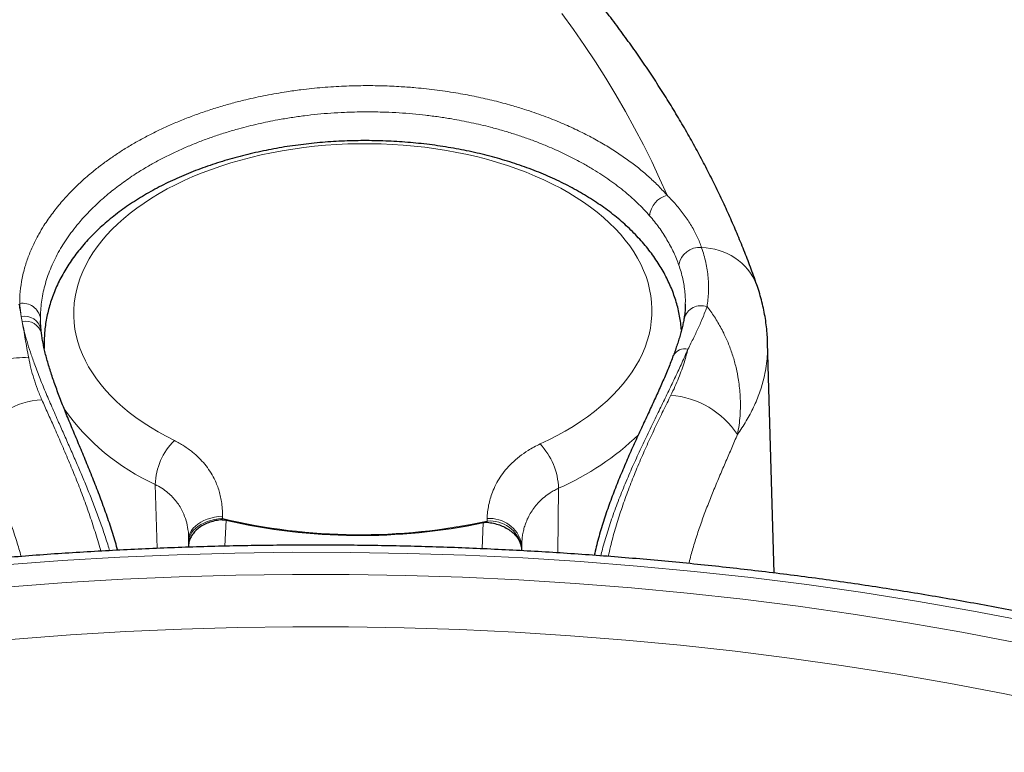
# Model space of a CAD drawing. Header units: millimetres. Extents: x 8 to 1352, y 12 to 1248.
# Tile 77 of 126: x 1286 to 1312, y 164 to 183. Entities that reach past the tile are written whole.
import ezdxf

# ---------------------------------------------------------------- set-up
doc = ezdxf.new("R2010")
doc.units = ezdxf.units.MM

msp = doc.modelspace()

# ---------------------------------------------------------------- linework, layer by layer
at = {"color": 252, "linetype": 'Continuous', "lineweight": 0}
for p, q in [((1285.669, 175.292), (1285.692, 175.162)), ((1286.176, 175.181), (1286.174, 175.245)), ((1289.241, 169.186), (1289.194, 170.869)), ((1299.811, 170.77), (1299.791, 169.068)), ((1291.059, 169.929), (1291.03, 169.244)), ((1297.795, 169.176), (1297.825, 169.866)), ((1298.839, 169.245), (1298.835, 169.134)), ((1298.838, 169.125), (1298.841, 169.31)), ((1298.835, 169.134), (1298.834, 169.125))]:
    msp.add_line(p, q, dxfattribs=at)
at = {"color": 7, "linetype": 'Continuous', "lineweight": 30}
for p, q in [((1286.177, 175.168), (1286.176, 175.181)), ((1286.272, 174.479), (1286.273, 174.449)), ((1305.487, 168.536), (1305.31, 174.61)), ((1290.072, 169.486), (1290.072, 169.421)), ((1290.07, 169.257), (1290.069, 169.217)), ((1290.074, 169.42), (1290.072, 169.356))]:
    msp.add_line(p, q, dxfattribs=at)
at = {"color": 252, "linetype": 'Continuous', "lineweight": 0, "flags": 128}
for points in [[(1302.667, 178.483), (1302.469, 178.929), (1302.26, 179.373), (1302.04, 179.815), (1301.81, 180.255), (1301.568, 180.693), (1301.316, 181.129), (1301.053, 181.563), (1300.779, 181.994), (1300.494, 182.423), (1300.199, 182.85), (1299.893, 183.274)], [(1299.325, 171.935), (1299.552, 172.043), (1299.772, 172.156), (1299.984, 172.274), (1300.189, 172.396), (1300.385, 172.523), (1300.573, 172.654), (1300.753, 172.789), (1300.923, 172.928), (1301.084, 173.071), (1301.236, 173.217), (1301.378, 173.366), (1301.51, 173.519), (1301.631, 173.674), (1301.743, 173.832), (1301.844, 173.992), (1301.935, 174.154), (1302.015, 174.318), (1302.084, 174.483), (1302.142, 174.65), (1302.189, 174.819), (1302.225, 174.987), (1302.25, 175.157), (1302.263, 175.327), (1302.266, 175.497), (1302.257, 175.667), (1302.237, 175.837), (1302.206, 176.006), (1302.164, 176.174), (1302.111, 176.341), (1302.046, 176.506), (1301.971, 176.67), (1301.885, 176.832), (1301.789, 176.992), (1301.681, 177.15), (1301.564, 177.305), (1301.436, 177.457), (1301.299, 177.607), (1301.151, 177.753), (1300.994, 177.896), (1300.828, 178.035), (1300.653, 178.17), (1300.469, 178.301), (1300.276, 178.427), (1300.075, 178.55), (1299.866, 178.668), (1299.649, 178.78), (1299.425, 178.888), (1299.194, 178.991), (1298.956, 179.089), (1298.712, 179.181), (1298.462, 179.268), (1298.206, 179.349), (1297.945, 179.424), (1297.68, 179.493), (1297.409, 179.556), (1297.135, 179.613), (1296.857, 179.664), (1296.576, 179.709), (1296.292, 179.747), (1296.006, 179.779), (1295.717, 179.804), (1295.427, 179.823), (1295.136, 179.836), (1294.845, 179.842), (1294.552, 179.841), (1294.261, 179.834), (1293.969, 179.821), (1293.679, 179.801), (1293.39, 179.774), (1293.103, 179.741), (1292.818, 179.702), (1292.536, 179.656), (1292.257, 179.604), (1291.982, 179.546), (1291.711, 179.482), (1291.444, 179.412), (1291.181, 179.336), (1290.924, 179.254), (1290.672, 179.166), (1290.427, 179.073), (1290.187, 178.975), (1289.954, 178.871), (1289.728, 178.762), (1289.509, 178.649), (1289.298, 178.53), (1289.094, 178.407), (1288.899, 178.28), (1288.712, 178.148), (1288.535, 178.012), (1288.366, 177.873), (1288.206, 177.729), (1288.056, 177.583), (1287.915, 177.433), (1287.785, 177.28), (1287.665, 177.124), (1287.554, 176.966), (1287.455, 176.806), (1287.366, 176.644), (1287.288, 176.479), (1287.22, 176.314), (1287.164, 176.146), (1287.118, 175.978), (1287.084, 175.809), (1287.061, 175.639), (1287.049, 175.469), (1287.048, 175.299), (1287.059, 175.129), (1287.08, 174.96), (1287.113, 174.791), (1287.157, 174.623), (1287.212, 174.456), (1287.278, 174.291), (1287.355, 174.127), (1287.442, 173.966), (1287.54, 173.806), (1287.649, 173.649), (1287.768, 173.494), (1287.897, 173.342), (1288.036, 173.193), (1288.185, 173.047), (1288.343, 172.905), (1288.511, 172.767), (1288.688, 172.632), (1288.873, 172.502), (1289.067, 172.376), (1289.27, 172.254), (1289.48, 172.137), (1289.698, 172.025)], [(1286.274, 174.418), (1286.272, 174.475), (1286.272, 174.479)], [(1290.962, 170.037), (1290.857, 170.027), (1290.755, 170.01), (1290.656, 169.986), (1290.562, 169.956), (1290.474, 169.919), (1290.392, 169.876), (1290.318, 169.828), (1290.253, 169.775), (1290.197, 169.718), (1290.151, 169.657), (1290.115, 169.593), (1290.09, 169.527), (1290.077, 169.46), (1290.074, 169.421)], [(1290.962, 170.037), (1290.962, 170.028), (1290.961, 170.02), (1290.961, 170.012), (1290.961, 170.003), (1290.961, 169.995), (1290.961, 169.987), (1290.96, 169.979), (1290.96, 169.97)], [(1290.96, 169.97), (1290.856, 169.961), (1290.753, 169.944), (1290.654, 169.92), (1290.56, 169.89), (1290.472, 169.853), (1290.391, 169.811), (1290.317, 169.763), (1290.252, 169.71), (1290.196, 169.653), (1290.149, 169.592), (1290.114, 169.529), (1290.089, 169.463), (1290.075, 169.395), (1290.072, 169.356)], [(1297.926, 169.905), (1297.927, 169.913), (1297.927, 169.922), (1297.927, 169.93), (1297.928, 169.938), (1297.928, 169.947), (1297.928, 169.955), (1297.928, 169.963), (1297.929, 169.971)], [(1298.841, 169.31), (1298.841, 169.302), (1298.84, 169.294), (1298.84, 169.286), (1298.84, 169.278), (1298.839, 169.27), (1298.839, 169.262), (1298.839, 169.253), (1298.839, 169.245)], [(1294.326, 169.081), (1292.808, 169.084), (1291.29, 169.063), (1289.774, 169.02), (1288.259, 168.953), (1286.748, 168.863), (1285.241, 168.75), (1283.739, 168.615), (1282.243, 168.456), (1280.755, 168.275), (1279.275, 168.071), (1277.805, 167.845), (1276.344, 167.596), (1274.895, 167.326), (1273.459, 167.033), (1272.035, 166.719)], [(1312.168, 167.261), (1310.73, 167.537), (1309.279, 167.79), (1307.818, 168.022), (1306.346, 168.231), (1304.865, 168.417), (1303.376, 168.581), (1301.88, 168.721), (1300.377, 168.839), (1298.869, 168.934), (1297.358, 169.006), (1295.843, 169.055), (1294.326, 169.081)], [(1271.011, 165.847), (1272.395, 166.177), (1273.794, 166.486), (1275.206, 166.774), (1276.63, 167.04), (1278.065, 167.284), (1279.51, 167.506), (1280.965, 167.706), (1282.427, 167.885), (1283.897, 168.04), (1285.373, 168.174), (1286.854, 168.284), (1288.339, 168.373), (1289.828, 168.438), (1291.318, 168.481), (1292.81, 168.501), (1294.301, 168.499)], [(1294.301, 168.499), (1295.792, 168.473), (1297.281, 168.425), (1298.766, 168.355), (1300.248, 168.261), (1301.725, 168.145), (1303.195, 168.007), (1304.659, 167.846), (1306.114, 167.663), (1307.56, 167.458), (1308.997, 167.23), (1310.422, 166.981), (1311.835, 166.71)], [(1294.283, 167.118), (1292.817, 167.121), (1291.352, 167.101), (1289.888, 167.059), (1288.425, 166.994), (1286.966, 166.907), (1285.511, 166.799), (1284.061, 166.668), (1282.617, 166.515), (1281.18, 166.34), (1279.751, 166.143), (1278.331, 165.924), (1276.921, 165.684), (1275.522, 165.423), (1274.135, 165.141), (1272.761, 164.837), (1271.401, 164.513)], [(1312.885, 165.073), (1311.509, 165.361), (1310.12, 165.627), (1308.72, 165.872), (1307.309, 166.095), (1305.888, 166.297), (1304.458, 166.477), (1303.02, 166.635), (1301.576, 166.771), (1300.125, 166.885), (1298.669, 166.976), (1297.21, 167.046), (1295.747, 167.093), (1294.283, 167.118)]]:
    msp.add_lwpolyline(points, dxfattribs=at)
at = {"color": 252, "linetype": 'Continuous', "lineweight": 0}
for centre, radius, start, end in [((1302.821, 177.884), 0.619, 104.4533, 174.2795), ((1303.514, 176.564), 0.544, 83.6327, 171.7786), ((1303.561, 175.517), 1.588, 22.6176, 89.5036), ((1285.709, 175.169), 0.471, 9.2428, 99.9792), ((1303.563, 175.106), 0.471, 71.0107, 163.3525), ((1285.753, 174.853), 0.447, 13.3402, 100.9131), ((1285.778, 174.732), 0.438, 15.2367, 101.3261), ((1303.131, 174.098), 0.344, 76.0448, 151.038), ((1285.722, 172.398), 1.812, 85.5035, 126.1201), ((1286.299, 171.059), 2.037, 92.4674, 149.0434), ((1302.599, 170.935), 2.287, 33.0603, 85.8431), ((1291.628, 176.238), 5.895, 214.9764, 245.6085), ((1296.922, 177.352), 7.188, 293.6931, 313.9802), ((1290.88, 170.822), 1.687, 134.5086, 178.3939), ((1298.004, 170.7), 1.808, 2.2164, 43.077), ((1294.587, 185.274), 15.728, 256.6686, 282.259), ((1297.998, 169.044), 0.865, 13.5023, 94.7487), ((1297.999, 169.109), 0.865, 13.3929, 94.6983)]:
    msp.add_arc(centre, radius, start, end, dxfattribs=at)
at = {"color": 7, "linetype": 'Continuous', "lineweight": 30}
msp.add_arc((1294.586, 185.324), 15.794, 257.0956, 281.832, dxfattribs=at)
for points, knots in [([(1305.026, 176.127), (1304.998, 176.208), (1304.916, 176.438), (1304.775, 176.815), (1304.599, 177.258), (1304.413, 177.699), (1304.217, 178.138), (1304.011, 178.576), (1303.795, 179.013), (1303.57, 179.447), (1303.335, 179.88), (1303.09, 180.311), (1302.835, 180.739), (1302.571, 181.166), (1302.297, 181.591), (1302.013, 182.013), (1301.72, 182.433), (1301.418, 182.85), (1301.106, 183.265), (1300.785, 183.677), (1300.454, 184.087), (1300.114, 184.493), (1299.765, 184.897), (1299.407, 185.298), (1299.04, 185.696), (1298.664, 186.091), (1298.279, 186.482), (1297.886, 186.87), (1297.483, 187.255), (1297.072, 187.637), (1296.653, 188.015), (1296.225, 188.389), (1295.788, 188.76), (1295.344, 189.127), (1294.891, 189.49), (1294.43, 189.85), (1293.961, 190.206), (1293.484, 190.557), (1292.999, 190.905), (1292.506, 191.248), (1292.006, 191.588), (1291.499, 191.923), (1290.984, 192.254), (1290.461, 192.58), (1289.931, 192.903), (1289.394, 193.22), (1288.851, 193.534), (1288.3, 193.843), (1287.742, 194.147), (1287.178, 194.447), (1286.607, 194.742), (1286.029, 195.032), (1285.445, 195.318), (1284.855, 195.598), (1284.258, 195.874), (1283.656, 196.145), (1283.047, 196.412), (1282.433, 196.673), (1281.812, 196.929), (1281.186, 197.18), (1280.555, 197.426), (1279.918, 197.667), (1279.276, 197.903), (1278.629, 198.133), (1277.976, 198.359), (1277.318, 198.578), (1276.861, 198.728), (1276.622, 198.803), (1276.605, 198.809)], [0, 0, 0, 0, 0.008307, 0.023475, 0.038654, 0.053851, 0.069064, 0.084296, 0.099544, 0.114811, 0.130095, 0.145396, 0.160714, 0.176049, 0.191401, 0.206768, 0.222151, 0.237548, 0.25296, 0.268385, 0.283823, 0.299274, 0.314736, 0.330209, 0.345692, 0.361185, 0.376687, 0.392197, 0.407715, 0.423239, 0.43877, 0.454307, 0.469848, 0.485395, 0.500945, 0.516499, 0.532056, 0.547616, 0.563178, 0.578742, 0.594307, 0.609874, 0.625441, 0.641009, 0.656577, 0.672146, 0.687714, 0.703281, 0.718848, 0.734414, 0.749979, 0.765543, 0.781105, 0.796667, 0.812227, 0.827785, 0.843342, 0.858897, 0.87445, 0.890002, 0.905552, 0.9211, 0.936647, 0.952192, 0.967734, 0.983275, 0.998815, 1, 1, 1, 1]), ([(1303.043, 174.928), (1303.041, 174.96), (1303.034, 175.055), (1303.012, 175.211), (1302.978, 175.397), (1302.933, 175.582), (1302.878, 175.765), (1302.814, 175.947), (1302.74, 176.127), (1302.655, 176.306), (1302.562, 176.482), (1302.458, 176.657), (1302.344, 176.829), (1302.221, 176.998), (1302.088, 177.165), (1301.946, 177.328), (1301.795, 177.488), (1301.634, 177.645), (1301.465, 177.797), (1301.287, 177.945), (1301.1, 178.09), (1300.906, 178.229), (1300.704, 178.364), (1300.495, 178.494), (1300.278, 178.618), (1300.055, 178.738), (1299.826, 178.852), (1299.591, 178.961), (1299.349, 179.064), (1299.103, 179.162), (1298.851, 179.254), (1298.595, 179.34), (1298.334, 179.421), (1298.069, 179.495), (1297.8, 179.564), (1297.528, 179.627), (1297.253, 179.684), (1296.974, 179.735), (1296.693, 179.78), (1296.41, 179.819), (1296.125, 179.851), (1295.838, 179.878), (1295.55, 179.899), (1295.261, 179.913), (1294.971, 179.921), (1294.681, 179.923), (1294.391, 179.919), (1294.101, 179.909), (1293.812, 179.893), (1293.524, 179.87), (1293.237, 179.842), (1292.952, 179.807), (1292.669, 179.767), (1292.387, 179.72), (1292.109, 179.667), (1291.833, 179.609), (1291.56, 179.544), (1291.291, 179.473), (1291.026, 179.397), (1290.764, 179.315), (1290.507, 179.227), (1290.255, 179.134), (1290.008, 179.034), (1289.766, 178.929), (1289.529, 178.819), (1289.299, 178.703), (1289.074, 178.582), (1288.857, 178.456), (1288.645, 178.324), (1288.441, 178.187), (1288.245, 178.046), (1288.056, 177.899), (1287.876, 177.748), (1287.704, 177.593), (1287.54, 177.433), (1287.386, 177.27), (1287.241, 177.102), (1287.105, 176.932), (1286.98, 176.758), (1286.864, 176.581), (1286.758, 176.402), (1286.663, 176.221), (1286.578, 176.038), (1286.504, 175.853), (1286.439, 175.667), (1286.385, 175.481), (1286.342, 175.293), (1286.308, 175.105), (1286.285, 174.917), (1286.272, 174.729), (1286.269, 174.582), (1286.272, 174.499), (1286.273, 174.478)], [0, 0, 0, 0, 0.005403, 0.0158284, 0.0262723, 0.0367472, 0.047265, 0.0578366, 0.0684714, 0.0791775, 0.0899608, 0.1008255, 0.1117734, 0.1228044, 0.1339159, 0.1451036, 0.1563617, 0.1676827, 0.1790586, 0.1904808, 0.2019408, 0.2134303, 0.2249417, 0.2364682, 0.2480037, 0.2595432, 0.2710814, 0.2826152, 0.2941422, 0.3056608, 0.3171698, 0.3286685, 0.3401566, 0.351634, 0.3631009, 0.3745578, 0.3860052, 0.3974438, 0.4088744, 0.4202978, 0.4317149, 0.4431267, 0.4545341, 0.4659382, 0.4773399, 0.4887403, 0.5001405, 0.5115412, 0.5229434, 0.5343481, 0.5457563, 0.557169, 0.5685873, 0.5800123, 0.5914448, 0.6028858, 0.6143364, 0.6257972, 0.6372692, 0.648753, 0.6602491, 0.6717579, 0.6832795, 0.6948139, 0.7063606, 0.7179186, 0.7294866, 0.7410625, 0.7526436, 0.7642256, 0.775803, 0.7873702, 0.7989204, 0.8104459, 0.8219382, 0.8333882, 0.8447866, 0.8561243, 0.8673927, 0.8785846, 0.8896942, 0.9007177, 0.9116535, 0.9225024, 0.9332677, 0.9439546, 0.9545706, 0.9651249, 0.975628, 0.9860918, 0.9965287, 1, 1, 1, 1]), ([(1305.309, 174.612), (1305.307, 174.675), (1305.302, 174.81), (1305.282, 175.019), (1305.253, 175.238), (1305.213, 175.457), (1305.163, 175.675), (1305.103, 175.892), (1305.057, 176.043), (1305.028, 176.121), (1305.025, 176.127)], [0, 0, 0, 0, 0.121337, 0.263221, 0.406154, 0.549853, 0.69441, 0.839903, 0.986403, 1, 1, 1, 1]), ([(1303.145, 175.62), (1303.144, 175.575), (1303.141, 175.477), (1303.129, 175.351), (1303.115, 175.27), (1303.11, 175.242)], [0, 0, 0, 0, 0.360956, 0.77766, 1, 1, 1, 1]), ([(1286.19, 174.957), (1286.187, 174.981), (1286.18, 175.051), (1286.175, 175.126), (1286.175, 175.174), (1286.175, 175.18)], [0, 0, 0, 0, 0.307009, 0.913381, 1, 1, 1, 1]), ([(1303.111, 175.242), (1303.11, 175.233), (1303.102, 175.185), (1303.083, 175.093), (1303.054, 174.967), (1303.019, 174.835), (1302.979, 174.698), (1302.933, 174.557), (1302.884, 174.413), (1302.848, 174.313), (1302.83, 174.265)], [0, 0, 0, 0, 0.033501, 0.177451, 0.319016, 0.458696, 0.596878, 0.733871, 0.869979, 1, 1, 1, 1]), ([(1286.201, 174.848), (1286.199, 174.862), (1286.194, 174.899), (1286.191, 174.934), (1286.189, 174.957)], [0, 0, 0, 0, 0.369248, 1, 1, 1, 1]), ([(1288.206, 169.137), (1288.202, 169.152), (1288.179, 169.241), (1288.13, 169.406), (1288.061, 169.631), (1287.987, 169.857), (1287.91, 170.083), (1287.829, 170.309), (1287.745, 170.534), (1287.66, 170.758), (1287.573, 170.98), (1287.485, 171.199), (1287.397, 171.415), (1287.309, 171.628), (1287.222, 171.838), (1287.136, 172.043), (1287.052, 172.243), (1286.971, 172.439), (1286.891, 172.632), (1286.814, 172.823), (1286.739, 173.011), (1286.667, 173.196), (1286.6, 173.376), (1286.537, 173.551), (1286.478, 173.722), (1286.424, 173.888), (1286.375, 174.051), (1286.33, 174.211), (1286.291, 174.367), (1286.256, 174.519), (1286.228, 174.666), (1286.21, 174.776), (1286.203, 174.834), (1286.202, 174.848)], [0, 0, 0, 0, 0.00716, 0.042961, 0.078807, 0.11465, 0.150445, 0.186147, 0.221709, 0.257087, 0.292237, 0.327118, 0.361696, 0.395942, 0.429834, 0.463358, 0.496489, 0.528794, 0.561677, 0.594594, 0.6275, 0.660348, 0.693088, 0.725668, 0.758034, 0.790267, 0.823028, 0.856026, 0.889252, 0.922688, 0.956318, 0.990125, 1, 1, 1, 1]), ([(1302.829, 174.265), (1302.823, 174.249), (1302.799, 174.181), (1302.75, 174.057), (1302.684, 173.893), (1302.613, 173.724), (1302.538, 173.551), (1302.46, 173.375), (1302.379, 173.196), (1302.296, 173.015), (1302.211, 172.831), (1302.124, 172.642), (1302.034, 172.448), (1301.942, 172.249), (1301.849, 172.046), (1301.756, 171.839), (1301.662, 171.629), (1301.57, 171.417), (1301.478, 171.204), (1301.39, 170.99), (1301.304, 170.775), (1301.22, 170.559), (1301.14, 170.34), (1301.063, 170.12), (1300.99, 169.897), (1300.922, 169.674), (1300.857, 169.45), (1300.799, 169.226), (1300.763, 169.076), (1300.747, 169.002), (1300.747, 169.002)], [0, 0, 0, 0, 0.011363, 0.047824, 0.08419, 0.12072, 0.157289, 0.193754, 0.230049, 0.265609, 0.301415, 0.337777, 0.374648, 0.411971, 0.449685, 0.48772, 0.526001, 0.564453, 0.603003, 0.641572, 0.680085, 0.71856, 0.757771, 0.797348, 0.837277, 0.877535, 0.918092, 0.958911, 0.99995, 1, 1, 1, 1]), ([(1290.952, 169.938), (1290.898, 169.932), (1290.788, 169.92), (1290.632, 169.877), (1290.487, 169.817), (1290.359, 169.74), (1290.251, 169.648), (1290.165, 169.546), (1290.106, 169.434), (1290.075, 169.336), (1290.073, 169.277), (1290.072, 169.257)], [0, 0, 0, 0, 0.115362, 0.234083, 0.349441, 0.468119, 0.58399, 0.703159, 0.820152, 0.940458, 1, 1, 1, 1]), ([(1290.952, 169.938), (1290.97, 169.938), (1291.007, 169.939), (1291.041, 169.933), (1291.059, 169.929)], [0, 0, 0, 0, 0.491168, 1, 1, 1, 1]), ([(1297.825, 169.866), (1297.842, 169.869), (1297.877, 169.875), (1297.914, 169.873), (1297.932, 169.872)], [0, 0, 0, 0, 0.49151, 1, 1, 1, 1]), ([(1297.932, 169.872), (1297.987, 169.865), (1298.098, 169.852), (1298.255, 169.806), (1298.401, 169.743), (1298.531, 169.664), (1298.642, 169.57), (1298.73, 169.466), (1298.794, 169.352), (1298.828, 169.243), (1298.835, 169.17), (1298.835, 169.136), (1298.835, 169.134)], [0, 0, 0, 0, 0.110794, 0.224812, 0.335603, 0.44958, 0.560862, 0.675312, 0.787671, 0.903214, 0.992996, 1, 1, 1, 1]), ([(1294.342, 169.268), (1294.206, 169.269), (1293.815, 169.272), (1293.166, 169.273), (1292.397, 169.268), (1291.627, 169.258), (1290.858, 169.241), (1290.089, 169.219), (1289.321, 169.191), (1288.553, 169.156), (1287.786, 169.116), (1287.019, 169.071), (1286.254, 169.019), (1285.49, 168.961), (1284.727, 168.898), (1283.966, 168.829), (1283.206, 168.753), (1282.447, 168.673), (1281.691, 168.586), (1280.936, 168.493), (1280.183, 168.395), (1279.433, 168.291), (1278.684, 168.182), (1277.939, 168.066), (1277.195, 167.945), (1276.455, 167.818), (1275.717, 167.686), (1274.982, 167.548), (1274.25, 167.404), (1273.521, 167.255), (1272.795, 167.1), (1272.073, 166.94), (1271.354, 166.774), (1270.639, 166.602), (1269.928, 166.426), (1269.221, 166.243), (1268.517, 166.056), (1267.818, 165.863), (1267.123, 165.664), (1266.432, 165.461), (1265.746, 165.252), (1265.065, 165.037), (1264.388, 164.818), (1263.716, 164.593), (1263.048, 164.364), (1262.386, 164.129), (1261.729, 163.889), (1261.078, 163.644), (1260.431, 163.394), (1259.791, 163.139), (1259.155, 162.879), (1258.526, 162.615), (1257.902, 162.345), (1257.284, 162.071), (1256.673, 161.792), (1256.067, 161.508), (1255.468, 161.22), (1254.875, 160.927), (1254.288, 160.629), (1253.708, 160.327), (1253.135, 160.021), (1252.568, 159.71), (1252.008, 159.394), (1251.455, 159.075), (1250.909, 158.751), (1250.371, 158.423), (1249.839, 158.091), (1249.315, 157.754), (1248.798, 157.414), (1248.289, 157.069), (1247.787, 156.721), (1247.293, 156.369), (1246.807, 156.013), (1246.329, 155.653), (1245.858, 155.29), (1245.396, 154.922), (1244.942, 154.552), (1244.496, 154.177), (1244.058, 153.8), (1243.628, 153.419), (1243.207, 153.034), (1242.795, 152.646), (1242.391, 152.256), (1241.996, 151.862), (1241.609, 151.464), (1241.232, 151.064), (1240.863, 150.661), (1240.503, 150.256), (1240.152, 149.847), (1239.81, 149.436), (1239.478, 149.022), (1239.154, 148.605), (1238.84, 148.186), (1238.535, 147.765), (1238.24, 147.341), (1237.954, 146.915), (1237.677, 146.487), (1237.41, 146.057), (1237.153, 145.625), (1236.905, 145.191), (1236.667, 144.755), (1236.438, 144.318), (1236.22, 143.879), (1236.011, 143.438), (1235.812, 142.995), (1235.622, 142.552), (1235.443, 142.107), (1235.273, 141.66), (1235.114, 141.213), (1234.964, 140.764), (1234.824, 140.315), (1234.695, 139.864), (1234.575, 139.413), (1234.465, 138.961), (1234.365, 138.508), (1234.276, 138.054), (1234.196, 137.6), (1234.126, 137.146), (1234.067, 136.691), (1234.017, 136.236), (1233.978, 135.781), (1233.948, 135.325), (1233.929, 134.869), (1233.92, 134.414), (1233.918, 134.088), (1233.923, 133.914), (1233.923, 133.892)], [0, 0, 0, 0, 0.004305, 0.012471, 0.020636, 0.028802, 0.036968, 0.045134, 0.0533, 0.061465, 0.069631, 0.077797, 0.085963, 0.09413, 0.102296, 0.110463, 0.118629, 0.126796, 0.134963, 0.14313, 0.151297, 0.159465, 0.167633, 0.175801, 0.183969, 0.192138, 0.200306, 0.208475, 0.216645, 0.224815, 0.232985, 0.241155, 0.249326, 0.257497, 0.265668, 0.27384, 0.282013, 0.290185, 0.298358, 0.306532, 0.314706, 0.32288, 0.331055, 0.339231, 0.347406, 0.355583, 0.363759, 0.371937, 0.380114, 0.388292, 0.396471, 0.40465, 0.41283, 0.42101, 0.42919, 0.437371, 0.445553, 0.453734, 0.461917, 0.470099, 0.478282, 0.486466, 0.494649, 0.502833, 0.511018, 0.519202, 0.527387, 0.535572, 0.543757, 0.551941, 0.560126, 0.568311, 0.576496, 0.58468, 0.592864, 0.601047, 0.60923, 0.617413, 0.625594, 0.633775, 0.641954, 0.650133, 0.65831, 0.666486, 0.67466, 0.682833, 0.691004, 0.699172, 0.707339, 0.715503, 0.723664, 0.731823, 0.739978, 0.748131, 0.75628, 0.764426, 0.772568, 0.780707, 0.788841, 0.796971, 0.805097, 0.813218, 0.821335, 0.829448, 0.837555, 0.845658, 0.853756, 0.86185, 0.869939, 0.878022, 0.886102, 0.894177, 0.902247, 0.910313, 0.918376, 0.926434, 0.934489, 0.942541, 0.95059, 0.958636, 0.96668, 0.974722, 0.982763, 0.990802, 0.998841, 1, 1, 1, 1]), ([(1290.072, 169.356), (1290.072, 169.35), (1290.071, 169.317), (1290.071, 169.281), (1290.07, 169.251)], [0, 0, 0, 0, 0.157258, 1, 1, 1, 1]), ([(1351.881, 134.787), (1351.882, 134.842), (1351.883, 135.05), (1351.875, 135.409), (1351.857, 135.864), (1351.828, 136.319), (1351.789, 136.774), (1351.741, 137.229), (1351.682, 137.683), (1351.614, 138.136), (1351.535, 138.589), (1351.446, 139.041), (1351.348, 139.493), (1351.239, 139.943), (1351.12, 140.393), (1350.992, 140.842), (1350.853, 141.289), (1350.705, 141.736), (1350.547, 142.181), (1350.378, 142.626), (1350.2, 143.068), (1350.012, 143.51), (1349.815, 143.95), (1349.607, 144.388), (1349.39, 144.825), (1349.163, 145.26), (1348.926, 145.693), (1348.68, 146.124), (1348.424, 146.553), (1348.159, 146.981), (1347.884, 147.406), (1347.599, 147.828), (1347.305, 148.249), (1347.002, 148.667), (1346.689, 149.083), (1346.367, 149.496), (1346.036, 149.907), (1345.696, 150.315), (1345.347, 150.72), (1344.988, 151.122), (1344.621, 151.522), (1344.245, 151.918), (1343.86, 152.312), (1343.466, 152.702), (1343.064, 153.089), (1342.652, 153.473), (1342.233, 153.854), (1341.805, 154.231), (1341.368, 154.605), (1340.924, 154.975), (1340.471, 155.342), (1340.01, 155.705), (1339.54, 156.064), (1339.063, 156.42), (1338.578, 156.771), (1338.086, 157.119), (1337.585, 157.463), (1337.077, 157.803), (1336.561, 158.139), (1336.038, 158.47), (1335.508, 158.798), (1334.97, 159.121), (1334.425, 159.44), (1333.874, 159.755), (1333.315, 160.066), (1332.749, 160.372), (1332.177, 160.673), (1331.598, 160.97), (1331.012, 161.262), (1330.42, 161.55), (1329.821, 161.833), (1329.217, 162.112), (1328.606, 162.385), (1327.989, 162.654), (1327.366, 162.918), (1326.737, 163.177), (1326.103, 163.432), (1325.463, 163.681), (1324.817, 163.925), (1324.166, 164.164), (1323.51, 164.399), (1322.849, 164.628), (1322.182, 164.852), (1321.511, 165.07), (1320.834, 165.284), (1320.153, 165.492), (1319.468, 165.695), (1318.778, 165.893), (1318.083, 166.085), (1317.385, 166.272), (1316.682, 166.453), (1315.975, 166.629), (1315.264, 166.8), (1314.55, 166.965), (1313.832, 167.124), (1313.11, 167.278), (1312.385, 167.427), (1311.656, 167.57), (1310.925, 167.707), (1310.19, 167.838), (1309.453, 167.964), (1308.712, 168.085), (1307.969, 168.199), (1307.224, 168.308), (1306.476, 168.411), (1305.726, 168.508), (1304.973, 168.6), (1304.219, 168.686), (1303.462, 168.766), (1302.704, 168.84), (1301.944, 168.908), (1301.183, 168.971), (1300.42, 169.027), (1299.656, 169.078), (1298.891, 169.123), (1298.125, 169.162), (1297.358, 169.195), (1296.59, 169.223), (1295.822, 169.244), (1295.072, 169.26), (1294.579, 169.265), (1294.342, 169.268)], [0, 0, 0, 0, 0.003044, 0.011384, 0.019724, 0.028064, 0.036405, 0.044747, 0.053091, 0.061437, 0.069785, 0.078135, 0.086489, 0.094846, 0.103207, 0.111571, 0.11994, 0.128313, 0.13669, 0.145072, 0.153459, 0.161851, 0.170247, 0.178649, 0.187055, 0.195466, 0.203882, 0.212303, 0.220728, 0.229158, 0.237592, 0.24603, 0.254473, 0.262919, 0.271369, 0.279823, 0.28828, 0.296741, 0.305204, 0.31367, 0.322139, 0.33061, 0.339084, 0.34756, 0.356037, 0.364517, 0.372998, 0.38148, 0.389964, 0.398449, 0.406935, 0.415422, 0.423909, 0.432398, 0.440886, 0.449376, 0.457866, 0.466356, 0.474846, 0.483336, 0.491827, 0.500317, 0.508808, 0.517298, 0.525788, 0.534278, 0.542767, 0.551257, 0.559746, 0.568234, 0.576723, 0.585211, 0.593698, 0.602185, 0.610672, 0.619158, 0.627644, 0.636129, 0.644614, 0.653098, 0.661582, 0.670066, 0.678549, 0.687031, 0.695513, 0.703995, 0.712476, 0.720957, 0.729437, 0.737917, 0.746396, 0.754875, 0.763353, 0.771832, 0.780309, 0.788787, 0.797264, 0.80574, 0.814217, 0.822693, 0.831168, 0.839644, 0.848119, 0.856593, 0.865068, 0.873542, 0.882016, 0.89049, 0.898964, 0.907437, 0.91591, 0.924383, 0.932856, 0.941329, 0.949801, 0.958274, 0.966746, 0.975218, 0.983691, 0.992163, 1, 1, 1, 1])]:
    msp.add_open_spline(points, degree=3, knots=knots, dxfattribs=at)
at = {"color": 252, "linetype": 'Continuous', "lineweight": 0}
for points, knots in [([(1302.667, 178.483), (1302.595, 178.562), (1302.45, 178.721), (1302.208, 178.952), (1301.946, 179.177), (1301.663, 179.395), (1301.359, 179.606), (1301.029, 179.813), (1300.674, 180.013), (1300.291, 180.206), (1299.872, 180.395), (1299.415, 180.577), (1298.972, 180.73), (1298.538, 180.862), (1298.116, 180.975), (1297.648, 181.081), (1297.149, 181.176), (1296.617, 181.256), (1296.114, 181.311), (1295.632, 181.348), (1295.171, 181.368), (1294.67, 181.373), (1294.145, 181.36), (1293.597, 181.325), (1293.091, 181.272), (1292.594, 181.203), (1292.107, 181.118), (1291.63, 181.014), (1291.218, 180.909), (1290.868, 180.808), (1290.523, 180.697), (1290.183, 180.577), (1289.854, 180.448), (1289.537, 180.312), (1289.233, 180.17), (1288.936, 180.018), (1288.648, 179.859), (1288.367, 179.69), (1288.097, 179.513), (1287.837, 179.329), (1287.565, 179.119), (1287.286, 178.881), (1287.008, 178.615), (1286.741, 178.328), (1286.49, 178.018), (1286.285, 177.723), (1286.115, 177.437), (1285.974, 177.162), (1285.849, 176.862), (1285.746, 176.545), (1285.672, 176.212), (1285.632, 175.903), (1285.629, 175.711), (1285.627, 175.633)], [0, 0, 0, 0, 0.019087, 0.038186, 0.057272, 0.076706, 0.096153, 0.115587, 0.136383, 0.157195, 0.177991, 0.201834, 0.225676, 0.241746, 0.262529, 0.283328, 0.304111, 0.327937, 0.351763, 0.367821, 0.388632, 0.409459, 0.43027, 0.454128, 0.477987, 0.494067, 0.517446, 0.540826, 0.55666, 0.572494, 0.588557, 0.60462, 0.620757, 0.636318, 0.651945, 0.667573, 0.683424, 0.699275, 0.715355, 0.731435, 0.747588, 0.768411, 0.78925, 0.810073, 0.833943, 0.857813, 0.8739, 0.894685, 0.915485, 0.936269, 0.960102, 0.983934, 1, 1, 1, 1]), ([(1286.174, 175.245), (1286.175, 175.316), (1286.177, 175.457), (1286.199, 175.67), (1286.234, 175.886), (1286.285, 176.102), (1286.351, 176.32), (1286.432, 176.539), (1286.529, 176.758), (1286.64, 176.972), (1286.764, 177.183), (1286.9, 177.389), (1287.05, 177.593), (1287.243, 177.828), (1287.486, 178.092), (1287.756, 178.348), (1288.045, 178.594), (1288.352, 178.828), (1288.679, 179.05), (1288.982, 179.235), (1289.254, 179.388), (1289.538, 179.535), (1289.834, 179.675), (1290.135, 179.805), (1290.441, 179.926), (1290.752, 180.038), (1291.07, 180.141), (1291.452, 180.253), (1291.901, 180.366), (1292.362, 180.461), (1292.77, 180.53), (1293.119, 180.579), (1293.468, 180.618), (1293.819, 180.648), (1294.234, 180.672), (1294.712, 180.684), (1295.194, 180.676), (1295.611, 180.656), (1295.964, 180.629), (1296.312, 180.593), (1296.657, 180.549), (1297.06, 180.486), (1297.515, 180.398), (1297.963, 180.293), (1298.344, 180.188), (1298.662, 180.091), (1298.97, 179.987), (1299.272, 179.875), (1299.616, 179.735), (1299.998, 179.562), (1300.363, 179.373), (1300.659, 179.204), (1300.893, 179.059), (1301.109, 178.914), (1301.315, 178.765), (1301.514, 178.61), (1301.702, 178.451), (1301.881, 178.286), (1302.05, 178.118), (1302.154, 178.003), (1302.206, 177.945)], [0, 0, 0, 0, 0.015503, 0.03106, 0.046644, 0.062425, 0.078234, 0.094245, 0.110284, 0.126383, 0.141957, 0.157531, 0.173214, 0.188896, 0.212729, 0.236658, 0.252753, 0.276086, 0.29951, 0.31533, 0.331178, 0.347228, 0.363307, 0.379445, 0.395031, 0.410617, 0.426312, 0.442007, 0.465863, 0.489816, 0.50593, 0.521467, 0.537005, 0.552651, 0.568297, 0.592077, 0.615955, 0.632015, 0.647546, 0.663077, 0.678716, 0.694355, 0.718123, 0.741987, 0.758039, 0.773595, 0.789151, 0.804815, 0.82048, 0.844286, 0.868189, 0.884266, 0.898561, 0.912856, 0.927235, 0.941614, 0.956166, 0.970718, 0.985359, 1, 1, 1, 1]), ([(1303.574, 177.104), (1303.557, 177.152), (1303.504, 177.295), (1303.414, 177.486), (1303.307, 177.677), (1303.217, 177.821), (1303.118, 177.964), (1303.011, 178.105), (1302.866, 178.281), (1302.744, 178.404), (1302.667, 178.483)], [0, 0, 0, 0, 0.100481, 0.302064, 0.403198, 0.505776, 0.608487, 0.711589, 0.814823, 1, 1, 1, 1]), ([(1302.206, 177.945), (1302.29, 177.843), (1302.459, 177.638), (1302.668, 177.311), (1302.847, 176.978), (1302.933, 176.754), (1302.976, 176.642)], [0, 0, 0, 0, 0.247059, 0.495283, 0.747025, 1, 1, 1, 1]), ([(1303.716, 175.552), (1303.725, 175.615), (1303.744, 175.743), (1303.757, 175.935), (1303.759, 176.127), (1303.747, 176.322), (1303.724, 176.517), (1303.687, 176.713), (1303.639, 176.909), (1303.596, 177.039), (1303.574, 177.104)], [0, 0, 0, 0, 0.12329, 0.246579, 0.370533, 0.494486, 0.62051, 0.746534, 0.873267, 1, 1, 1, 1]), ([(1302.976, 176.642), (1302.995, 176.582), (1303.034, 176.464), (1303.079, 176.286), (1303.113, 176.106), (1303.135, 175.925), (1303.147, 175.763), (1303.145, 175.662), (1303.144, 175.622)], [0, 0, 0, 0, 0.175149, 0.350534, 0.526629, 0.702963, 0.882008, 1, 1, 1, 1]), ([(1285.669, 175.292), (1285.654, 175.37), (1285.635, 175.473), (1285.616, 175.577), (1285.609, 175.609), (1285.608, 175.617), (1285.607, 175.62)], [0, 0, 0, 0, 0.690989, 0.929454, 0.96878, 1, 1, 1, 1]), ([(1285.627, 175.633), (1285.635, 175.551), (1285.645, 175.439), (1285.664, 175.323), (1285.669, 175.292)], [0, 0, 0, 0, 0.739101, 1, 1, 1, 1]), ([(1303.214, 174.432), (1303.24, 174.483), (1303.318, 174.638), (1303.438, 174.885), (1303.566, 175.165), (1303.656, 175.385), (1303.701, 175.51), (1303.716, 175.552)], [0, 0, 0, 0, 0.122805, 0.369431, 0.619443, 0.872802, 1, 1, 1, 1]), ([(1304.515, 172.183), (1304.531, 172.265), (1304.562, 172.43), (1304.587, 172.682), (1304.597, 172.937), (1304.591, 173.18), (1304.573, 173.408), (1304.54, 173.661), (1304.484, 173.948), (1304.396, 174.265), (1304.287, 174.57), (1304.175, 174.819), (1304.071, 175.017), (1303.982, 175.171), (1303.888, 175.318), (1303.799, 175.445), (1303.74, 175.521), (1303.716, 175.552)], [0, 0, 0, 0, 0.063406, 0.127399, 0.193082, 0.259277, 0.315734, 0.372451, 0.462553, 0.553502, 0.64686, 0.740937, 0.795696, 0.850572, 0.905784, 0.961099, 1, 1, 1, 1]), ([(1285.692, 175.162), (1285.71, 175.077), (1285.746, 174.906), (1285.819, 174.636), (1285.906, 174.356), (1286.014, 174.044), (1286.146, 173.697), (1286.302, 173.313), (1286.472, 172.916), (1286.642, 172.529), (1286.807, 172.156), (1286.965, 171.799), (1287.124, 171.437), (1287.281, 171.071), (1287.434, 170.701), (1287.582, 170.327), (1287.723, 169.95), (1287.853, 169.574), (1287.943, 169.299), (1287.984, 169.151), (1287.991, 169.126)], [0, 0, 0, 0, 0.054555, 0.109211, 0.163855, 0.218395, 0.284799, 0.351425, 0.418039, 0.484427, 0.539914, 0.595601, 0.65136, 0.707053, 0.762546, 0.818924, 0.875498, 0.932143, 0.988725, 1, 1, 1, 1]), ([(1285.864, 174.204), (1285.848, 174.289), (1285.816, 174.457), (1285.773, 174.7), (1285.732, 174.937), (1285.705, 175.087), (1285.692, 175.162)], [0, 0, 0, 0, 0.24911, 0.498596, 0.749135, 1, 1, 1, 1]), ([(1300.922, 168.989), (1300.936, 169.047), (1300.983, 169.252), (1301.091, 169.613), (1301.217, 169.994), (1301.33, 170.302), (1301.42, 170.537), (1301.514, 170.772), (1301.641, 171.077), (1301.805, 171.45), (1301.974, 171.816), (1302.112, 172.108), (1302.218, 172.328), (1302.324, 172.547), (1302.457, 172.821), (1302.618, 173.148), (1302.8, 173.524), (1302.974, 173.89), (1303.111, 174.193), (1303.187, 174.369), (1303.214, 174.432)], [0, 0, 0, 0, 0.0310329, 0.1096488, 0.1888172, 0.2292943, 0.2697712, 0.3105626, 0.3513538, 0.4281009, 0.5054112, 0.5449806, 0.5845499, 0.6244417, 0.6643334, 0.7366329, 0.8094252, 0.8837346, 0.9585531, 1, 1, 1, 1]), ([(1303.214, 174.432), (1303.2, 174.378), (1303.171, 174.27), (1303.117, 174.089), (1303.051, 173.89), (1302.969, 173.671), (1302.876, 173.446), (1302.802, 173.293), (1302.765, 173.216)], [0, 0, 0, 0, 0.142036, 0.28431, 0.461626, 0.638921, 0.819487, 1, 1, 1, 1]), ([(1304.515, 172.183), (1304.596, 172.301), (1304.757, 172.539), (1304.95, 172.908), (1305.106, 173.285), (1305.206, 173.625), (1305.267, 173.923), (1305.299, 174.177), (1305.314, 174.407), (1305.31, 174.551), (1305.308, 174.61)], [0, 0, 0, 0, 0.15403, 0.308666, 0.465173, 0.622316, 0.724297, 0.826278, 0.928968, 1, 1, 1, 1]), ([(1286.211, 173.095), (1286.171, 173.189), (1286.09, 173.378), (1285.997, 173.658), (1285.92, 173.935), (1285.882, 174.114), (1285.864, 174.204)], [0, 0, 0, 0, 0.245422, 0.492984, 0.745827, 1, 1, 1, 1]), ([(1287.761, 169.114), (1287.758, 169.127), (1287.714, 169.297), (1287.612, 169.628), (1287.456, 170.103), (1287.285, 170.575), (1287.103, 171.042), (1286.914, 171.501), (1286.721, 171.953), (1286.537, 172.369), (1286.366, 172.75), (1286.263, 172.98), (1286.211, 173.095)], [0, 0, 0, 0, 0.009889, 0.125245, 0.2406, 0.355548, 0.46912, 0.583086, 0.697055, 0.81063, 0.905315, 1, 1, 1, 1]), ([(1302.765, 173.216), (1302.698, 173.082), (1302.564, 172.814), (1302.362, 172.394), (1302.161, 171.964), (1301.966, 171.523), (1301.778, 171.072), (1301.601, 170.613), (1301.439, 170.152), (1301.296, 169.691), (1301.187, 169.298), (1301.136, 169.061), (1301.118, 168.975)], [0, 0, 0, 0, 0.103319, 0.206989, 0.310655, 0.413968, 0.518931, 0.624262, 0.729597, 0.834566, 0.939594, 1, 1, 1, 1]), ([(1284.552, 172.107), (1284.588, 172.006), (1284.661, 171.805), (1284.785, 171.475), (1284.92, 171.12), (1285.066, 170.738), (1285.212, 170.347), (1285.354, 169.956), (1285.487, 169.565), (1285.593, 169.239), (1285.648, 169.042), (1285.667, 168.974)], [0, 0, 0, 0, 0.106616, 0.213227, 0.335707, 0.458596, 0.581432, 0.703841, 0.820842, 0.938309, 1, 1, 1, 1]), ([(1303.238, 168.786), (1303.245, 168.814), (1303.278, 168.96), (1303.357, 169.236), (1303.475, 169.611), (1303.608, 169.99), (1303.75, 170.365), (1303.901, 170.74), (1304.056, 171.113), (1304.214, 171.481), (1304.369, 171.84), (1304.467, 172.069), (1304.515, 172.183)], [0, 0, 0, 0, 0.0232646, 0.1252944, 0.2319896, 0.3391051, 0.4462642, 0.5530191, 0.6645508, 0.7764555, 0.8884059, 1, 1, 1, 1]), ([(1289.698, 172.025), (1289.741, 172.003), (1289.826, 171.959), (1289.948, 171.885), (1290.065, 171.806), (1290.201, 171.703), (1290.349, 171.57), (1290.502, 171.402), (1290.636, 171.22), (1290.737, 171.044), (1290.812, 170.88), (1290.867, 170.73), (1290.909, 170.576), (1290.941, 170.409), (1290.962, 170.229), (1290.962, 170.101), (1290.962, 170.037)], [0, 0, 0, 0, 0.053104, 0.10634, 0.159978, 0.213752, 0.303487, 0.393852, 0.486175, 0.579163, 0.644746, 0.710558, 0.777064, 0.843801, 0.921721, 1, 1, 1, 1]), ([(1297.929, 169.971), (1297.932, 170.03), (1297.939, 170.148), (1297.967, 170.323), (1298.009, 170.495), (1298.071, 170.678), (1298.157, 170.87), (1298.272, 171.068), (1298.412, 171.257), (1298.581, 171.439), (1298.778, 171.611), (1298.976, 171.749), (1299.16, 171.856), (1299.27, 171.909), (1299.325, 171.935)], [0, 0, 0, 0, 0.071681, 0.14364, 0.216469, 0.289599, 0.381399, 0.47383, 0.568287, 0.663459, 0.765901, 0.869287, 0.934521, 1, 1, 1, 1]), ([(1290.072, 169.486), (1290.072, 169.503), (1290.071, 169.569), (1290.054, 169.714), (1290.012, 169.918), (1289.936, 170.116), (1289.849, 170.28), (1289.757, 170.414), (1289.65, 170.539), (1289.522, 170.66), (1289.372, 170.773), (1289.253, 170.837), (1289.194, 170.869)], [0, 0, 0, 0, 0.029499, 0.11312, 0.252356, 0.393553, 0.487997, 0.582436, 0.679735, 0.777031, 0.887913, 1, 1, 1, 1]), ([(1299.811, 170.77), (1299.773, 170.751), (1299.697, 170.715), (1299.57, 170.638), (1299.432, 170.539), (1299.296, 170.415), (1299.181, 170.282), (1299.084, 170.144), (1299.002, 169.995), (1298.941, 169.849), (1298.897, 169.71), (1298.868, 169.58), (1298.848, 169.447), (1298.843, 169.355), (1298.841, 169.31)], [0, 0, 0, 0, 0.064547, 0.129357, 0.230924, 0.333502, 0.42514, 0.517479, 0.611967, 0.707169, 0.779636, 0.8524, 0.926054, 1, 1, 1, 1]), ([(1290.96, 169.97), (1290.959, 169.965), (1290.956, 169.954), (1290.954, 169.943), (1290.952, 169.938)], [0, 0, 0, 0, 0.5122071, 1, 1, 1, 1]), ([(1297.932, 169.872), (1297.931, 169.878), (1297.929, 169.889), (1297.927, 169.9), (1297.926, 169.905)], [0, 0, 0, 0, 0.487793, 1, 1, 1, 1])]:
    msp.add_open_spline(points, degree=3, knots=knots, dxfattribs=at)

doc.saveas('drawing.dxf')
